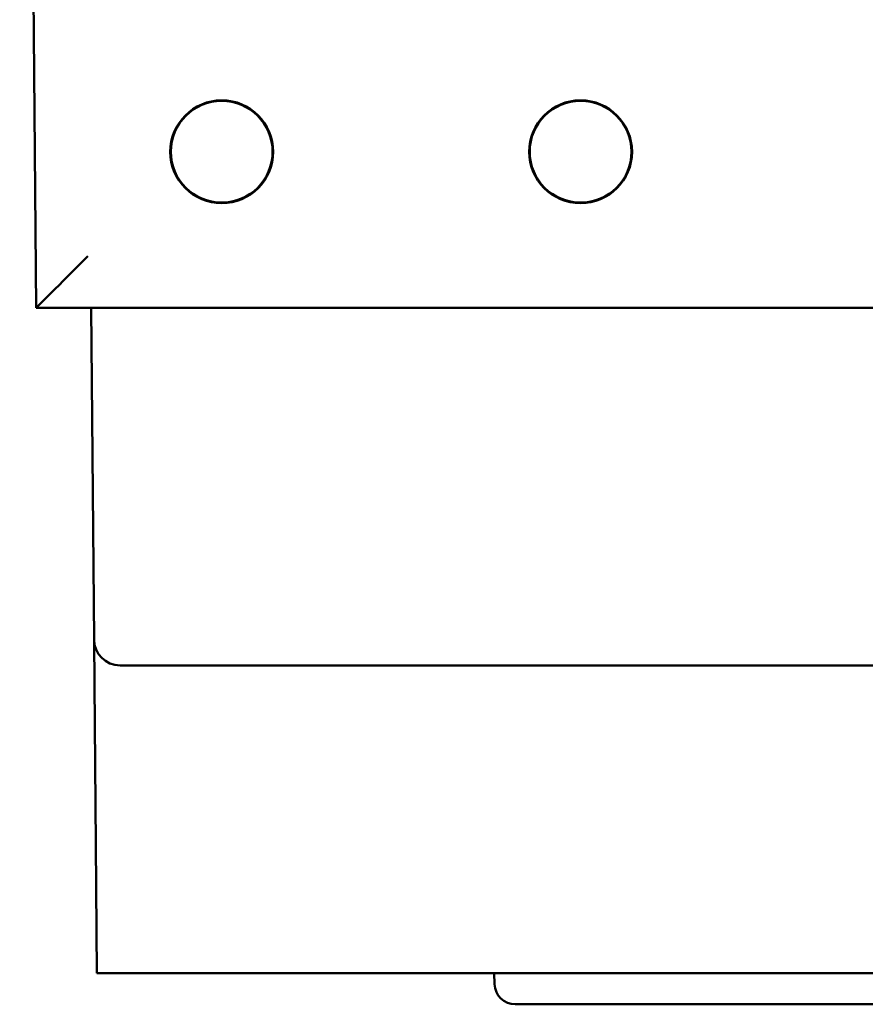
# Model space of a CAD drawing. Header units: inches. Extents: x 1.8 to 24, y 1.2 to 18.
# Tile 7 of 14: x 9.345 to 10.158, y 13.795 to 14.742. Entities that reach past the tile are written whole.
import ezdxf

# ---------------------------------------------------------------- set-up
doc = ezdxf.new("R2010")
doc.units = ezdxf.units.IN
doc.header["$LTSCALE"] = 0.8
doc.header["$MEASUREMENT"] = 0
doc.layers.add('Visible (ANSI)', color=7, linetype='Continuous', lineweight=50)

msp = doc.modelspace()

# ---------------------------------------------------------------- linework, layer by layer
at = {"layer": 'Visible (ANSI)'}
for p, q in [((9.34466, 16.2756), (9.36046, 14.4646)), ((9.36047, 14.4646), (9.36046, 14.4646)), ((9.36047, 14.4646), (12.12885, 14.4646)), ((9.41336, 14.4646), (9.41614, 14.14538)), ((9.41614, 14.14538), (9.41652, 14.1023)), ((9.46614, 14.1206), (9.44114, 14.1206)), ((9.46614, 14.1206), (12.02318, 14.1206)), ((9.41786, 13.94851), (9.41652, 14.1023)), ((9.41894, 13.8246), (9.41786, 13.94851)), ((9.41894, 13.8246), (10.17518, 13.8246)), ((9.8011, 13.8139), (9.80073, 13.8246)), ((10.17623, 13.7946), (9.82109, 13.7946))]:
    msp.add_line(p, q, dxfattribs=at)
for centre, radius in [((9.53886, 14.6146), 0.04944), ((9.53886, 14.6146), 0.04892), ((9.88386, 14.6146), 0.04944), ((9.88386, 14.6146), 0.04892)]:
    msp.add_circle(centre, radius, dxfattribs=at)
for centre, radius, start in [((9.44114, 14.1456), 0.025, 180.5), ((9.82109, 13.8146), 0.02, 182)]:
    msp.add_arc(centre, radius, start, 270, dxfattribs=at)
msp.add_ellipse((9.41003, 14.5146), major_axis=(0.04957, 0.05), ratio=0.004363, start_param=3.145918, end_param=4.707988, dxfattribs=at)

doc.saveas('drawing.dxf')
